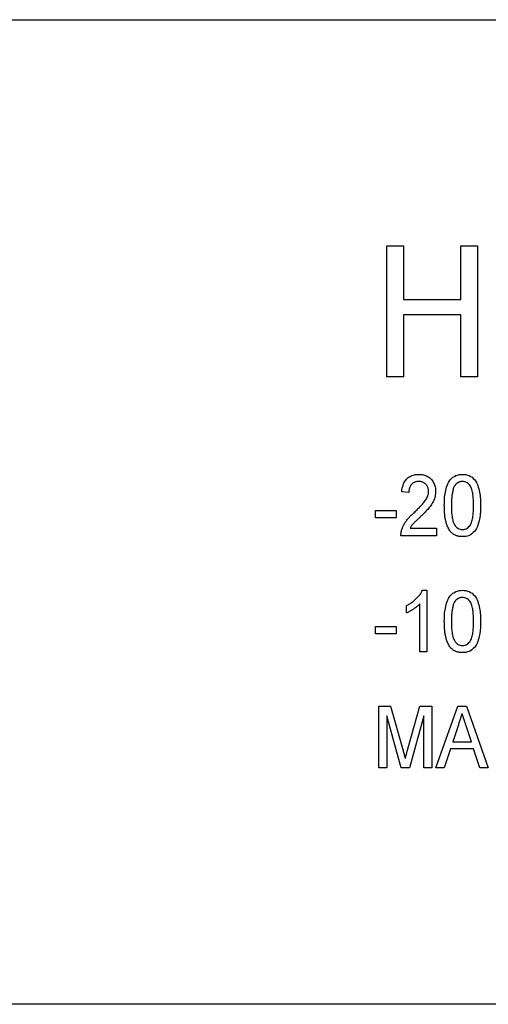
# Model space of a CAD drawing. Header units: millimetres. Extents: x 29 to 3715, y 55 to 392.
# Tile 6 of 17: x 320 to 332, y 352 to 376. Entities that reach past the tile are written whole.
import ezdxf

# ---------------------------------------------------------------- set-up
doc = ezdxf.new("R2010")
doc.units = ezdxf.units.MM
doc.layers.add('DETAIL', color=2, linetype='Continuous')

msp = doc.modelspace()

# ---------------------------------------------------------------- linework, layer by layer
at = {"layer": 'DETAIL'}
for p, q in [((319.369, 375.571), (397.88, 375.571)), ((329.431, 370.062), (329.841, 370.062)), ((329.431, 366.862), (329.431, 370.062)), ((329.841, 370.062), (329.841, 368.749)), ((331.236, 368.749), (331.236, 370.062)), ((331.236, 370.062), (331.646, 370.062)), ((331.646, 370.062), (331.646, 366.862)), ((329.841, 368.749), (331.236, 368.749)), ((331.236, 368.38), (329.841, 368.38)), ((329.841, 368.38), (329.841, 366.862)), ((331.236, 366.862), (331.236, 368.38)), ((329.841, 366.862), (329.431, 366.862)), ((331.646, 366.862), (331.236, 366.862)), ((329.968, 364.047), (329.795, 364.066)), ((329.16, 363.604), (329.66, 363.604)), ((329.16, 363.431), (329.16, 363.604)), ((329.66, 363.604), (329.66, 363.431)), ((329.66, 363.431), (329.16, 363.431)), ((329.999, 363.181), (330.641, 363.181)), ((330.641, 363.181), (330.641, 362.989)), ((330.641, 362.989), (329.776, 362.989)), ((330.299, 361.662), (330.41, 361.662)), ((330.41, 361.662), (330.41, 360.162)), ((329.91, 361.11), (329.91, 361.287)), ((330.237, 360.162), (330.237, 361.331)), ((329.16, 360.777), (329.66, 360.777)), ((329.16, 360.604), (329.16, 360.777)), ((329.66, 360.777), (329.66, 360.604)), ((329.66, 360.604), (329.16, 360.604)), ((330.41, 360.162), (330.237, 360.162)), ((329.237, 358.835), (329.525, 358.835)), ((329.237, 357.335), (329.237, 358.835)), ((329.525, 358.835), (329.822, 357.783)), ((329.946, 357.801), (330.238, 358.835)), ((330.238, 358.835), (330.526, 358.835)), ((330.526, 358.835), (330.526, 357.335)), ((330.629, 357.335), (331.159, 358.835)), ((331.159, 358.835), (331.374, 358.835)), ((331.374, 358.835), (331.904, 357.335)), ((329.782, 357.335), (329.43, 358.604)), ((329.43, 358.604), (329.43, 357.335)), ((330.333, 358.604), (329.981, 357.335)), ((330.333, 357.335), (330.333, 358.604)), ((331.176, 358.386), (331.04, 357.97)), ((331.492, 357.97), (331.365, 358.36)), ((331.04, 357.97), (331.492, 357.97)), ((330.984, 357.797), (330.833, 357.335)), ((331.548, 357.797), (330.984, 357.797)), ((331.699, 357.335), (331.548, 357.797)), ((329.43, 357.335), (329.237, 357.335)), ((329.981, 357.335), (329.782, 357.335)), ((330.526, 357.335), (330.333, 357.335)), ((330.833, 357.335), (330.629, 357.335)), ((331.904, 357.335), (331.699, 357.335)), ((397.88, 351.571), (319.369, 351.571))]:
    msp.add_line(p, q, dxfattribs=at)
at = {"layer": 'DETAIL', "flags": 128}
for points in [[(329.795, 364.066), (329.798, 364.094), (329.801, 364.121), (329.806, 364.149), (329.812, 364.176), (329.82, 364.203), (329.828, 364.229), (329.838, 364.255), (329.85, 364.281), (329.863, 364.305), (329.878, 364.329), (329.895, 364.351), (329.913, 364.372), (329.933, 364.392), (329.955, 364.409), (329.978, 364.425), (330.002, 364.44), (330.026, 364.452), (330.052, 364.463), (330.079, 364.471), (330.106, 364.478), (330.133, 364.483), (330.161, 364.486), (330.189, 364.488), (330.217, 364.489)], [(330.217, 364.489), (330.244, 364.488), (330.271, 364.486), (330.298, 364.483), (330.324, 364.478), (330.351, 364.471), (330.376, 364.462), (330.401, 364.452), (330.426, 364.439), (330.449, 364.425), (330.471, 364.409), (330.491, 364.392), (330.511, 364.372), (330.528, 364.352), (330.545, 364.33), (330.56, 364.308), (330.573, 364.284), (330.585, 364.26), (330.595, 364.235), (330.604, 364.209), (330.61, 364.183), (330.615, 364.156), (330.619, 364.129), (330.621, 364.102), (330.622, 364.075)], [(330.833, 363.729), (330.834, 363.77), (330.835, 363.811), (330.836, 363.853), (330.839, 363.894), (330.842, 363.935), (330.847, 363.976), (330.852, 364.017), (330.859, 364.058), (330.867, 364.098), (330.877, 364.138), (330.889, 364.178), (330.903, 364.217), (330.919, 364.255), (330.938, 364.291), (330.959, 364.327), (330.984, 364.36), (331.012, 364.39), (331.043, 364.417), (331.078, 364.44), (331.114, 364.459), (331.153, 364.472), (331.194, 364.482), (331.234, 364.487), (331.276, 364.489)], [(331.276, 364.489), (331.317, 364.487), (331.358, 364.482), (331.398, 364.472), (331.437, 364.458), (331.474, 364.44), (331.509, 364.418), (331.54, 364.391), (331.569, 364.361), (331.593, 364.328), (331.614, 364.292), (331.631, 364.254), (331.647, 364.216), (331.661, 364.177), (331.673, 364.138), (331.683, 364.098), (331.693, 364.058), (331.7, 364.017), (331.706, 363.976), (331.71, 363.935), (331.713, 363.894), (331.715, 363.853), (331.717, 363.811), (331.718, 363.77), (331.718, 363.729)], [(330.213, 364.316), (330.196, 364.315), (330.179, 364.314), (330.162, 364.312), (330.145, 364.308), (330.129, 364.304), (330.113, 364.298), (330.097, 364.291), (330.082, 364.282), (330.068, 364.273), (330.054, 364.262), (330.042, 364.251), (330.03, 364.238), (330.019, 364.225), (330.01, 364.211), (330.001, 364.196), (329.993, 364.18), (329.987, 364.164), (329.982, 364.148), (329.977, 364.132), (329.974, 364.115), (329.971, 364.098), (329.969, 364.081), (329.968, 364.064), (329.968, 364.047)], [(330.449, 364.074), (330.448, 364.09), (330.447, 364.105), (330.445, 364.121), (330.442, 364.136), (330.438, 364.152), (330.433, 364.167), (330.427, 364.181), (330.42, 364.195), (330.412, 364.209), (330.403, 364.222), (330.394, 364.235), (330.383, 364.246), (330.372, 364.257), (330.36, 364.268), (330.347, 364.277), (330.334, 364.286), (330.32, 364.293), (330.306, 364.299), (330.291, 364.305), (330.276, 364.309), (330.26, 364.312), (330.245, 364.314), (330.229, 364.315), (330.213, 364.316)], [(331.087, 364.213), (331.077, 364.195), (331.068, 364.176), (331.06, 364.157), (331.053, 364.138), (331.047, 364.118), (331.042, 364.098), (331.037, 364.078), (331.032, 364.058), (331.029, 364.038), (331.025, 364.017), (331.022, 363.997), (331.019, 363.977), (331.017, 363.956), (331.015, 363.935), (331.013, 363.915), (331.012, 363.894), (331.01, 363.874), (331.009, 363.853), (331.008, 363.833), (331.008, 363.812), (331.007, 363.791), (331.007, 363.771), (331.007, 363.75), (331.006, 363.729)], [(331.274, 364.316), (331.265, 364.316), (331.255, 364.315), (331.246, 364.314), (331.237, 364.313), (331.228, 364.311), (331.219, 364.309), (331.21, 364.307), (331.201, 364.304), (331.192, 364.301), (331.184, 364.297), (331.176, 364.293), (331.167, 364.288), (331.16, 364.284), (331.152, 364.279), (331.144, 364.273), (331.137, 364.268), (331.13, 364.262), (331.123, 364.255), (331.116, 364.249), (331.11, 364.242), (331.104, 364.235), (331.098, 364.228), (331.093, 364.22), (331.087, 364.213)], [(331.545, 363.729), (331.545, 363.759), (331.544, 363.789), (331.544, 363.819), (331.542, 363.849), (331.541, 363.879), (331.539, 363.909), (331.537, 363.939), (331.534, 363.969), (331.53, 363.998), (331.525, 364.028), (331.52, 364.058), (331.514, 364.087), (331.506, 364.116), (331.497, 364.144), (331.485, 364.172), (331.471, 364.198), (331.453, 364.223), (331.434, 364.246), (331.412, 364.266), (331.388, 364.284), (331.361, 364.298), (331.333, 364.308), (331.304, 364.314), (331.274, 364.316)], [(330.092, 363.551), (330.112, 363.57), (330.131, 363.589), (330.15, 363.608), (330.17, 363.627), (330.189, 363.646), (330.208, 363.665), (330.227, 363.684), (330.245, 363.704), (330.263, 363.724), (330.282, 363.744), (330.3, 363.764), (330.317, 363.785), (330.334, 363.806), (330.351, 363.827), (330.367, 363.849), (330.382, 363.871), (330.396, 363.894), (330.409, 363.918), (330.42, 363.943), (330.43, 363.968), (330.438, 363.994), (330.444, 364.02), (330.447, 364.047), (330.449, 364.074)], [(330.622, 364.075), (330.621, 364.044), (330.618, 364.014), (330.614, 363.983), (330.608, 363.953), (330.6, 363.923), (330.591, 363.894), (330.58, 363.865), (330.567, 363.837), (330.553, 363.81), (330.538, 363.783), (330.522, 363.757), (330.505, 363.732), (330.487, 363.707), (330.468, 363.682), (330.449, 363.659), (330.429, 363.635), (330.408, 363.613), (330.387, 363.59), (330.366, 363.568), (330.345, 363.546), (330.323, 363.524), (330.301, 363.502), (330.279, 363.481), (330.257, 363.459)], [(330.968, 363.114), (330.954, 363.137), (330.94, 363.16), (330.928, 363.183), (330.917, 363.207), (330.907, 363.232), (330.897, 363.257), (330.889, 363.282), (330.881, 363.308), (330.875, 363.333), (330.868, 363.359), (330.863, 363.385), (330.858, 363.411), (330.854, 363.437), (330.85, 363.464), (330.846, 363.49), (330.843, 363.516), (330.841, 363.543), (330.839, 363.569), (330.837, 363.596), (330.836, 363.622), (330.835, 363.649), (330.834, 363.676), (330.834, 363.702), (330.833, 363.729)], [(331.006, 363.729), (331.007, 363.699), (331.007, 363.67), (331.008, 363.64), (331.009, 363.61), (331.01, 363.58), (331.012, 363.55), (331.015, 363.52), (331.018, 363.491), (331.021, 363.461), (331.026, 363.431), (331.031, 363.402), (331.037, 363.373), (331.045, 363.344), (331.054, 363.315), (331.066, 363.288), (331.08, 363.261), (331.097, 363.237), (331.117, 363.214), (331.139, 363.194), (331.163, 363.176), (331.189, 363.161), (331.217, 363.151), (331.246, 363.145), (331.276, 363.143)], [(331.718, 363.729), (331.718, 363.687), (331.717, 363.646), (331.715, 363.605), (331.712, 363.564), (331.709, 363.523), (331.705, 363.482), (331.699, 363.441), (331.692, 363.4), (331.684, 363.36), (331.674, 363.32), (331.662, 363.28), (331.649, 363.241), (331.632, 363.203), (331.614, 363.167), (331.592, 363.131), (331.567, 363.098), (331.539, 363.068), (331.508, 363.041), (331.474, 363.018), (331.437, 363), (331.398, 362.986), (331.358, 362.977), (331.317, 362.971), (331.276, 362.97)], [(331.276, 363.143), (331.306, 363.145), (331.335, 363.151), (331.363, 363.162), (331.389, 363.176), (331.413, 363.194), (331.434, 363.215), (331.454, 363.237), (331.471, 363.262), (331.486, 363.288), (331.497, 363.315), (331.506, 363.344), (331.514, 363.373), (331.52, 363.402), (331.526, 363.431), (331.53, 363.461), (331.534, 363.491), (331.537, 363.52), (331.539, 363.55), (331.541, 363.58), (331.543, 363.61), (331.544, 363.64), (331.544, 363.67), (331.545, 363.699), (331.545, 363.729)], [(329.793, 363.122), (329.799, 363.143), (329.806, 363.164), (329.814, 363.185), (329.822, 363.206), (329.831, 363.226), (329.841, 363.246), (329.851, 363.265), (329.862, 363.285), (329.873, 363.304), (329.885, 363.323), (329.897, 363.341), (329.91, 363.359), (329.923, 363.376), (329.937, 363.394), (329.952, 363.411), (329.966, 363.427), (329.981, 363.443), (329.996, 363.459), (330.012, 363.475), (330.027, 363.491), (330.043, 363.506), (330.059, 363.521), (330.076, 363.536), (330.092, 363.551)], [(330.257, 363.459), (330.246, 363.449), (330.234, 363.438), (330.223, 363.427), (330.211, 363.416), (330.2, 363.405), (330.188, 363.394), (330.176, 363.383), (330.165, 363.372), (330.154, 363.361), (330.142, 363.35), (330.131, 363.339), (330.119, 363.328), (330.108, 363.317), (330.097, 363.306), (330.086, 363.294), (330.075, 363.283), (330.064, 363.271), (330.054, 363.259), (330.044, 363.247), (330.034, 363.234), (330.025, 363.221), (330.016, 363.208), (330.008, 363.195), (329.999, 363.181)], [(329.776, 362.989), (329.776, 362.995), (329.776, 363), (329.776, 363.006), (329.776, 363.011), (329.776, 363.017), (329.776, 363.023), (329.776, 363.028), (329.777, 363.034), (329.777, 363.04), (329.778, 363.045), (329.778, 363.051), (329.779, 363.056), (329.78, 363.062), (329.781, 363.067), (329.781, 363.073), (329.782, 363.079), (329.783, 363.084), (329.785, 363.09), (329.786, 363.095), (329.787, 363.101), (329.789, 363.106), (329.79, 363.111), (329.791, 363.117), (329.793, 363.122)], [(331.276, 362.97), (331.261, 362.97), (331.246, 362.971), (331.232, 362.972), (331.217, 362.973), (331.202, 362.975), (331.188, 362.978), (331.173, 362.981), (331.159, 362.984), (331.145, 362.989), (331.131, 362.993), (331.117, 362.999), (331.104, 363.004), (331.091, 363.011), (331.078, 363.018), (331.065, 363.025), (331.053, 363.033), (331.041, 363.042), (331.029, 363.051), (331.018, 363.06), (331.007, 363.07), (330.996, 363.081), (330.987, 363.092), (330.977, 363.103), (330.968, 363.114)], [(329.91, 361.287), (329.93, 361.298), (329.95, 361.309), (329.97, 361.321), (329.99, 361.333), (330.009, 361.345), (330.028, 361.358), (330.046, 361.372), (330.064, 361.385), (330.082, 361.4), (330.1, 361.414), (330.117, 361.429), (330.134, 361.445), (330.15, 361.461), (330.166, 361.477), (330.182, 361.493), (330.198, 361.51), (330.212, 361.528), (330.227, 361.546), (330.241, 361.564), (330.254, 361.582), (330.266, 361.602), (330.278, 361.621), (330.289, 361.641), (330.299, 361.662)], [(330.833, 360.902), (330.834, 360.943), (330.835, 360.984), (330.836, 361.026), (330.839, 361.067), (330.842, 361.108), (330.847, 361.149), (330.852, 361.19), (330.859, 361.231), (330.867, 361.271), (330.877, 361.311), (330.889, 361.351), (330.903, 361.39), (330.919, 361.428), (330.938, 361.464), (330.959, 361.5), (330.984, 361.533), (331.012, 361.563), (331.043, 361.59), (331.078, 361.613), (331.114, 361.632), (331.153, 361.645), (331.194, 361.655), (331.234, 361.66), (331.276, 361.662)], [(331.274, 361.489), (331.265, 361.489), (331.255, 361.488), (331.246, 361.487), (331.237, 361.486), (331.228, 361.485), (331.219, 361.482), (331.21, 361.48), (331.201, 361.477), (331.192, 361.474), (331.184, 361.47), (331.176, 361.466), (331.167, 361.462), (331.16, 361.457), (331.152, 361.452), (331.144, 361.446), (331.137, 361.441), (331.13, 361.435), (331.123, 361.428), (331.116, 361.422), (331.11, 361.415), (331.104, 361.408), (331.098, 361.401), (331.093, 361.394), (331.087, 361.386)], [(331.545, 360.902), (331.545, 360.932), (331.544, 360.962), (331.544, 360.992), (331.542, 361.022), (331.541, 361.052), (331.539, 361.082), (331.537, 361.112), (331.534, 361.142), (331.53, 361.172), (331.525, 361.201), (331.52, 361.231), (331.514, 361.26), (331.506, 361.289), (331.497, 361.317), (331.485, 361.345), (331.471, 361.371), (331.453, 361.396), (331.434, 361.419), (331.412, 361.439), (331.388, 361.457), (331.361, 361.471), (331.333, 361.481), (331.304, 361.487), (331.274, 361.489)], [(331.276, 361.662), (331.317, 361.66), (331.358, 361.655), (331.398, 361.645), (331.437, 361.631), (331.474, 361.613), (331.509, 361.591), (331.54, 361.564), (331.569, 361.534), (331.593, 361.501), (331.614, 361.465), (331.631, 361.427), (331.647, 361.389), (331.661, 361.35), (331.673, 361.311), (331.683, 361.271), (331.693, 361.231), (331.7, 361.19), (331.706, 361.149), (331.71, 361.108), (331.713, 361.067), (331.715, 361.026), (331.717, 360.984), (331.718, 360.943), (331.718, 360.902)], [(330.237, 361.331), (330.226, 361.319), (330.214, 361.307), (330.202, 361.296), (330.19, 361.285), (330.177, 361.274), (330.164, 361.264), (330.151, 361.254), (330.138, 361.244), (330.125, 361.234), (330.111, 361.224), (330.098, 361.215), (330.084, 361.206), (330.07, 361.196), (330.056, 361.188), (330.042, 361.179), (330.028, 361.17), (330.014, 361.162), (329.999, 361.153), (329.985, 361.145), (329.97, 361.138), (329.955, 361.13), (329.941, 361.123), (329.925, 361.116), (329.91, 361.11)], [(331.087, 361.386), (331.077, 361.368), (331.068, 361.35), (331.06, 361.331), (331.053, 361.311), (331.047, 361.291), (331.042, 361.271), (331.037, 361.251), (331.032, 361.231), (331.029, 361.211), (331.025, 361.19), (331.022, 361.17), (331.019, 361.15), (331.017, 361.129), (331.015, 361.109), (331.013, 361.088), (331.012, 361.067), (331.01, 361.047), (331.009, 361.026), (331.008, 361.006), (331.008, 360.985), (331.007, 360.964), (331.007, 360.944), (331.007, 360.923), (331.006, 360.902)], [(330.968, 360.287), (330.954, 360.31), (330.94, 360.333), (330.928, 360.356), (330.917, 360.38), (330.907, 360.405), (330.897, 360.43), (330.889, 360.455), (330.881, 360.481), (330.875, 360.506), (330.868, 360.532), (330.863, 360.558), (330.858, 360.584), (330.854, 360.61), (330.85, 360.637), (330.846, 360.663), (330.843, 360.69), (330.841, 360.716), (330.839, 360.742), (330.837, 360.769), (330.836, 360.796), (330.835, 360.822), (330.834, 360.849), (330.834, 360.875), (330.833, 360.902)], [(331.006, 360.902), (331.007, 360.873), (331.007, 360.843), (331.008, 360.813), (331.009, 360.783), (331.01, 360.753), (331.012, 360.723), (331.015, 360.693), (331.018, 360.664), (331.021, 360.634), (331.026, 360.604), (331.031, 360.575), (331.037, 360.546), (331.045, 360.517), (331.054, 360.488), (331.066, 360.461), (331.08, 360.435), (331.097, 360.41), (331.117, 360.388), (331.139, 360.367), (331.163, 360.349), (331.189, 360.334), (331.217, 360.324), (331.246, 360.318), (331.276, 360.316)], [(331.718, 360.902), (331.718, 360.861), (331.717, 360.819), (331.715, 360.778), (331.712, 360.737), (331.709, 360.696), (331.705, 360.655), (331.699, 360.614), (331.692, 360.573), (331.684, 360.533), (331.674, 360.493), (331.662, 360.453), (331.649, 360.414), (331.632, 360.376), (331.614, 360.34), (331.592, 360.304), (331.567, 360.271), (331.539, 360.241), (331.508, 360.214), (331.474, 360.191), (331.437, 360.173), (331.398, 360.159), (331.358, 360.15), (331.317, 360.144), (331.276, 360.143)], [(331.276, 360.316), (331.306, 360.318), (331.335, 360.324), (331.363, 360.335), (331.389, 360.349), (331.413, 360.367), (331.434, 360.388), (331.454, 360.41), (331.471, 360.435), (331.486, 360.461), (331.497, 360.488), (331.506, 360.517), (331.514, 360.546), (331.52, 360.575), (331.526, 360.604), (331.53, 360.634), (331.534, 360.664), (331.537, 360.693), (331.539, 360.723), (331.541, 360.753), (331.543, 360.783), (331.544, 360.813), (331.544, 360.843), (331.545, 360.873), (331.545, 360.902)], [(331.276, 360.143), (331.261, 360.143), (331.246, 360.144), (331.232, 360.145), (331.217, 360.146), (331.202, 360.148), (331.188, 360.151), (331.173, 360.154), (331.159, 360.158), (331.145, 360.162), (331.131, 360.166), (331.117, 360.172), (331.104, 360.177), (331.091, 360.184), (331.078, 360.191), (331.065, 360.198), (331.053, 360.206), (331.041, 360.215), (331.029, 360.224), (331.018, 360.234), (331.007, 360.243), (330.996, 360.254), (330.987, 360.265), (330.977, 360.276), (330.968, 360.287)], [(331.266, 358.662), (331.262, 358.651), (331.259, 358.639), (331.255, 358.628), (331.251, 358.616), (331.247, 358.605), (331.243, 358.593), (331.24, 358.582), (331.236, 358.57), (331.232, 358.559), (331.228, 358.547), (331.225, 358.536), (331.221, 358.524), (331.217, 358.513), (331.213, 358.501), (331.21, 358.49), (331.206, 358.478), (331.202, 358.467), (331.198, 358.455), (331.195, 358.444), (331.191, 358.432), (331.187, 358.421), (331.183, 358.409), (331.18, 358.398), (331.176, 358.386)], [(331.365, 358.36), (331.361, 358.373), (331.356, 358.385), (331.352, 358.398), (331.348, 358.41), (331.344, 358.423), (331.34, 358.436), (331.336, 358.448), (331.332, 358.461), (331.328, 358.473), (331.324, 358.486), (331.319, 358.498), (331.315, 358.511), (331.311, 358.524), (331.307, 358.536), (331.303, 358.549), (331.299, 358.561), (331.295, 358.574), (331.291, 358.587), (331.287, 358.599), (331.282, 358.612), (331.278, 358.624), (331.274, 358.637), (331.27, 358.649), (331.266, 358.662)], [(329.822, 357.783), (329.824, 357.773), (329.827, 357.764), (329.829, 357.755), (329.832, 357.746), (329.834, 357.737), (329.837, 357.727), (329.839, 357.718), (329.842, 357.709), (329.844, 357.7), (329.847, 357.691), (329.85, 357.682), (329.852, 357.673), (329.855, 357.663), (329.857, 357.654), (329.859, 357.645), (329.862, 357.636), (329.864, 357.627), (329.867, 357.617), (329.869, 357.608), (329.872, 357.599), (329.874, 357.59), (329.877, 357.581), (329.879, 357.571), (329.881, 357.562)], [(329.881, 357.562), (329.884, 357.572), (329.887, 357.582), (329.889, 357.592), (329.892, 357.602), (329.894, 357.612), (329.897, 357.622), (329.9, 357.632), (329.903, 357.642), (329.905, 357.652), (329.908, 357.662), (329.91, 357.672), (329.913, 357.682), (329.916, 357.691), (329.919, 357.701), (329.922, 357.711), (329.924, 357.721), (329.927, 357.731), (329.93, 357.741), (329.932, 357.751), (329.935, 357.761), (329.938, 357.771), (329.941, 357.781), (329.944, 357.791), (329.946, 357.801)]]:
    msp.add_lwpolyline(points, dxfattribs=at)

doc.saveas('drawing.dxf')
